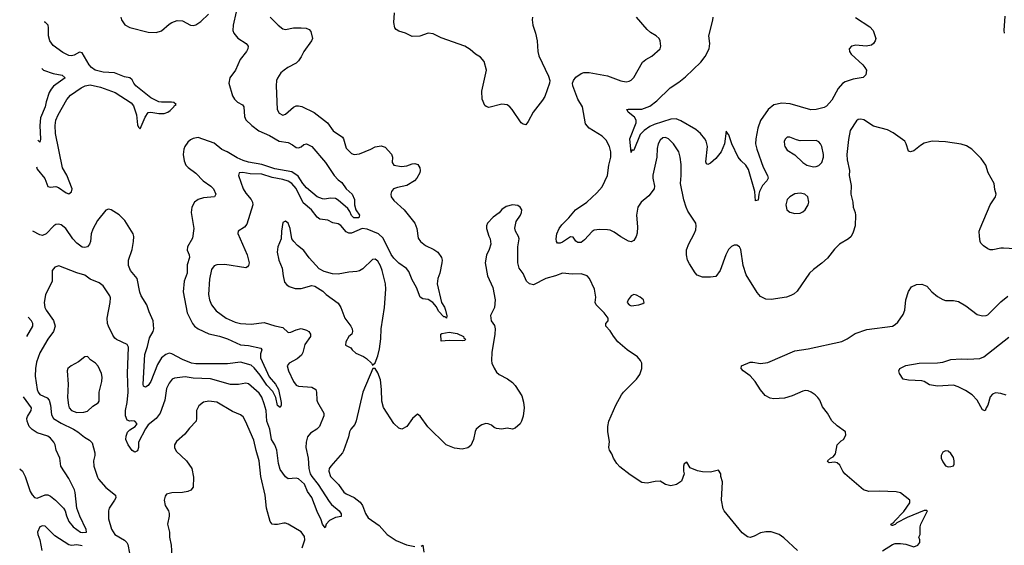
# Model space of a CAD drawing. Header units: inches. Extents: x 2293880 to 2522759, y 823965 to 1006879.
# Tile 166 of 256: x 2320237 to 2327696, y 983469 to 987451. Entities that reach past the tile are written whole.
import ezdxf

# ---------------------------------------------------------------- set-up
doc = ezdxf.new("R2010")
doc.units = ezdxf.units.IN
doc.header["$MEASUREMENT"] = 0
doc.layers.add('C3928', color=7, linetype='Continuous')

msp = doc.modelspace()

# ---------------------------------------------------------------- linework, layer by layer
at = {"layer": 'C3928', "color": 5}
for points, elevation in [([(2321877.6, 987510), (2321853, 987410), (2321851.4, 987370), (2321858.5, 987350), (2321890, 987310.3), (2321953.4, 987270), (2321966.7, 987250), (2321964.7, 987230), (2321954.4, 987210), (2321907.6, 987150), (2321871.8, 987068.2), (2321827.6, 987010), (2321821.5, 986970), (2321850, 986874), (2321864, 986850), (2321887.8, 986827.8), (2321925.2, 986805.2), (2321935.6, 986790), (2321938.8, 986718.8), (2321950, 986692.4), (2321994.7, 986650), (2322048.2, 986608.2), (2322130, 986575), (2322202, 986530), (2322270, 986519.9), (2322303.4, 986503.4), (2322330, 986483.9), (2322350, 986480.2), (2322370, 986488.8), (2322390, 986505.3), (2322410, 986511.5), (2322450, 986491.6), (2322553.7, 986370), (2322619.5, 986270), (2322650, 986236.9), (2322678, 986218), (2322709.1, 986170), (2322755.5, 986130), (2322772.7, 986090), (2322773.4, 986050), (2322782, 986010), (2322810.5, 985969.5), (2322806.8, 985950), (2322767.7, 985950), (2322750, 985967.7), (2322737.6, 985997.6), (2322721.6, 986021.6), (2322650, 986085.1), (2322630, 986097.3), (2322590, 986099.8), (2322547.9, 986092.1), (2322530, 986093.8), (2322490, 986109.8), (2322410, 986176.7), (2322382.3, 986210), (2322345.8, 986265.8), (2322297.7, 986297.7), (2322170, 986322.1), (2322070, 986353.5), (2321970, 986371.6), (2321930, 986383.4), (2321883.6, 986403.6), (2321808.4, 986450), (2321768.4, 986468.4), (2321710, 986515.2), (2321590, 986558.5), (2321550, 986552), (2321530, 986540.3), (2321510, 986522.3), (2321488.3, 986490), (2321480.2, 986470), (2321475.5, 986430), (2321482.2, 986382.2), (2321496.5, 986350), (2321512, 986332), (2321570, 986287.9), (2321625.8, 986230), (2321685.3, 986190), (2321704.9, 986170), (2321721.6, 986130), (2321711.3, 986110), (2321630, 986101.1), (2321590, 986089), (2321560.2, 986070), (2321539.7, 986030), (2321536.9, 985990), (2321556.9, 985870), (2321544.9, 985795.1), (2321506.8, 985730), (2321505.8, 985705.8), (2321520.3, 985670), (2321523.1, 985650), (2321505.1, 985594.9), (2321504.5, 985530), (2321483.8, 985470), (2321474.8, 985390), (2321506.4, 985230), (2321545.5, 985150), (2321561.2, 985130), (2321590, 985110.2), (2321670, 985070.9), (2321750, 985053.4), (2321810, 985034.6), (2321910, 984987.7), (2321970, 984983.6), (2322063.1, 984963.1), (2322072, 984950), (2322059.8, 984920.2), (2322060.4, 984890), (2322126.3, 984746.3), (2322173.4, 984690), (2322197.8, 984650), (2322216.9, 984550), (2322216.9, 984530), (2322210, 984512.7), (2322190, 984529.6), (2322176.9, 984590), (2322155.2, 984635.2), (2322110, 984683.4), (2322058.6, 984758.6), (2322013.8, 984813.8), (2321990, 984833.3), (2321910, 984856.1), (2321810, 984843.4), (2321570, 984843.6), (2321538.4, 984850), (2321470, 984875.7), (2321390, 984921), (2321370, 984924.6), (2321344.3, 984915.7), (2321310, 984888.4), (2321280.2, 984839.8), (2321229.1, 984710), (2321210, 984681), (2321190, 984666.6), (2321175.3, 984675.3), (2321171.1, 984691.1), (2321184.8, 984915.2), (2321205.2, 984974.8), (2321219.6, 985040.4), (2321248.9, 985090), (2321252.5, 985110), (2321248.7, 985168.7), (2321217.3, 985237.3), (2321199.5, 985290), (2321158.2, 985358.2), (2321146.4, 985386.4), (2321127.6, 985490), (2321076, 985550), (2321059.9, 985590), (2321062.2, 985630), (2321087.9, 985710), (2321099.8, 985770), (2321101.2, 985810), (2321096.5, 985830), (2321032.3, 985930), (2320990, 985972.9), (2320930, 986009.7), (2320910, 986015.6), (2320890, 986009.6), (2320827, 985930), (2320790, 985863.7), (2320778.9, 985830), (2320773.8, 985770), (2320766.7, 985750), (2320750, 985731.6), (2320730, 985724.4), (2320710, 985728.4), (2320670, 985757.4), (2320639.2, 985790), (2320586.6, 985870), (2320550, 985897.6), (2320530, 985902), (2320510, 985898.7), (2320494.4, 985890), (2320438, 985830), (2320410, 985816.4), (2320390, 985820.8), (2320336.3, 985850), (2320336.1, 985850.2)], 320), ([(2322135.5, 987470), (2322194.9, 987410), (2322230, 987382), (2322250, 987378), (2322310, 987389), (2322370, 987390.3), (2322406.6, 987386.6), (2322430, 987376.3), (2322442.5, 987362.5), (2322455.5, 987310), (2322448.2, 987290), (2322389.3, 987210.7), (2322370.2, 987170), (2322350, 987139.7), (2322330, 987121.7), (2322267.7, 987090), (2322239.1, 987070), (2322216.3, 987050), (2322190.4, 987009.6), (2322183, 986990), (2322180.4, 986950), (2322186.4, 986770), (2322202.9, 986742.9), (2322230, 986728.2), (2322250, 986736.3), (2322310.9, 986789.1), (2322330, 986798), (2322350, 986799.5), (2322374.5, 986794.5), (2322468.2, 986748.2), (2322569.3, 986669.3), (2322610.4, 986610), (2322681.2, 986561.2), (2322690.3, 986550), (2322710, 986477.3), (2322750, 986437.1), (2322770.4, 986430.4), (2322810, 986435.3), (2322897.2, 986470), (2322930, 986488.5), (2322976.4, 986496.4), (2323004.4, 986484.4), (2323053, 986433), (2323061.6, 986410), (2323059.1, 986370), (2323071.3, 986350), (2323130, 986339.5), (2323170, 986344.2), (2323210, 986360.5), (2323230, 986363), (2323253.5, 986353.5), (2323267.7, 986330), (2323270.4, 986309.6), (2323267.7, 986290), (2323244.4, 986250), (2323226.7, 986230), (2323170, 986195.1), (2323099.2, 986180.8), (2323068, 986170), (2323052.2, 986150), (2323048.8, 986130), (2323052, 986110), (2323070, 986080.4), (2323150.2, 986010.2), (2323230.2, 985910), (2323246.4, 985870), (2323256.7, 985796.7), (2323272.3, 985770), (2323310, 985739.7), (2323373.4, 985710), (2323404.9, 985690), (2323432.7, 985650), (2323436.4, 985630), (2323434, 985610), (2323419.5, 985530), (2323404.4, 985490), (2323400.4, 985450), (2323432, 985310), (2323454.7, 985274.7), (2323462.8, 985250), (2323472, 985208), (2323470.5, 985189.5), (2323460.4, 985200.4), (2323450, 985201.3), (2323410, 985243.5), (2323395, 985275), (2323366.6, 985310), (2323330, 985331.9), (2323290, 985336.3), (2323270, 985349.4), (2323242.1, 985422.1), (2323210, 985479.6), (2323184.2, 985544.2), (2323166.1, 985566.1), (2323110, 985605.6), (2323070, 985644.8), (2323050, 985673.3), (2322990, 985795), (2322954.3, 985830), (2322870, 985863.6), (2322830, 985870.3), (2322750, 985834.2), (2322730, 985833.1), (2322710, 985844.4), (2322670, 985892.6), (2322650, 985905.4), (2322610, 985912.1), (2322570, 985931.7), (2322510, 985941.4), (2322490, 985955.3), (2322446.2, 986010), (2322385, 986065), (2322330, 986171.8), (2322297.9, 986210), (2322270, 986228), (2322230, 986240.7), (2322150, 986256), (2322070, 986281.2), (2321983.4, 986283.4), (2321926.3, 986293.7), (2321899.1, 986290), (2321894, 986270), (2321929.3, 986170), (2321950, 986136.9), (2321990.3, 986090), (2322000.9, 986070), (2322003.6, 986050), (2321957.6, 985902.4), (2321939.3, 985880.7), (2321890.8, 985850), (2321888.1, 985831.9), (2321958.8, 985670), (2321974.7, 985610), (2321971.3, 985590), (2321962.2, 985577.8), (2321950, 985571.1), (2321790, 985597.7), (2321730, 985595.1), (2321710, 985586.3), (2321690, 985559.3), (2321675.2, 985484.8), (2321668, 985370), (2321673.8, 985330), (2321690.3, 985290), (2321726.4, 985246.4), (2321802, 985190), (2321870, 985159.2), (2321910, 985149.1), (2321990, 985144.4), (2322090, 985156.3), (2322170, 985131), (2322230, 985119.6), (2322270, 985081.6), (2322290, 985083.1), (2322330, 985101.5), (2322370, 985111.5), (2322410, 985100.2), (2322428.3, 985088.3), (2322440.9, 985070), (2322439, 985050), (2322395.9, 984990), (2322382.2, 984930), (2322371.2, 984908.8), (2322338.7, 984881.3), (2322279.3, 984850), (2322263.1, 984830), (2322273.1, 984790), (2322310, 984710.5), (2322330, 984683.7), (2322350, 984674.9), (2322450, 984667), (2322479.3, 984650), (2322486, 984630), (2322488.1, 984570), (2322493.4, 984553.4), (2322539.6, 984470), (2322539.6, 984450), (2322509, 984370), (2322488.7, 984350), (2322440.7, 984319.3), (2322417.7, 984290), (2322408.2, 984251.8), (2322404.7, 984210), (2322423.2, 984130), (2322426.9, 984050), (2322437.2, 984010), (2322449.3, 983989.3), (2322499, 983930), (2322581.1, 983801.1), (2322599.4, 983779.4), (2322657.6, 983730), (2322673.3, 983706.7), (2322673, 983687), (2322630, 983679.3), (2322583.4, 983656.6), (2322558.3, 983630), (2322550, 983602), (2322530, 983629.3), (2322521.1, 983661.1), (2322490, 983725.4), (2322450.9, 983830.9), (2322417.9, 983877.9), (2322393.5, 983933.5), (2322350, 983972.4), (2322330, 983977.6), (2322270, 983973.2), (2322250, 983987), (2322210, 984043.8), (2322196.2, 984090), (2322186, 984190), (2322170.4, 984230), (2322145.5, 984270), (2322131.6, 984350), (2322109.1, 984410), (2322104.4, 984490), (2322090, 984541.3), (2322070, 984592.6), (2322050, 984622), (2321970, 984693.3), (2321950, 984697.7), (2321893.5, 984686.5), (2321833.6, 984686.4), (2321681.2, 984730), (2321550, 984736.4), (2321490, 984744.4), (2321410, 984736.4), (2321391.3, 984728.7), (2321370, 984698.4), (2321350, 984657), (2321335.9, 984570), (2321300.2, 984470), (2321269.5, 984430.5), (2321210, 984381), (2321189.5, 984350.5), (2321137, 984250), (2321137, 984210), (2321130, 984186), (2321110, 984175.1), (2321090, 984187.3), (2321057.3, 984230), (2321042, 984270), (2321044, 984296), (2321054.1, 984325.9), (2321070, 984343.7), (2321110.9, 984370), (2321126.6, 984390), (2321109, 984410), (2321086.8, 984413.2), (2321070, 984409.6), (2321050, 984416.9), (2321037.8, 984450), (2321038.1, 984490), (2321051.8, 984550), (2321058.1, 984630), (2321052.5, 984770), (2321062.2, 984970), (2321050, 984991.7), (2320970, 985028.2), (2320958, 985038), (2320941.3, 985061.3), (2320908.9, 985130), (2320902.5, 985150), (2320899.4, 985190), (2320923.1, 985310), (2320924.4, 985344.4), (2320919.8, 985359.8), (2320870, 985435.6), (2320837.8, 985457.8), (2320770, 985484.7), (2320730, 985516.9), (2320670, 985532.8), (2320534, 985586), (2320502.6, 985577.4), (2320483.8, 985550), (2320483.1, 985470), (2320432.1, 985367.9), (2320422.6, 985310), (2320427.9, 985272.1), (2320436.5, 985250), (2320493.4, 985173.4), (2320504.6, 985130), (2320492, 985090), (2320448.9, 985031.1), (2320390, 984926.9), (2320363.2, 984856.8), (2320355.9, 984810), (2320354.6, 984750), (2320368.2, 984650), (2320376.3, 984630), (2320390, 984612.4), (2320445.5, 984585.5), (2320458.9, 984570), (2320470.7, 984530), (2320478, 984458), (2320493.8, 984430), (2320550, 984394.5), (2320644.9, 984350), (2320677, 984330), (2320727.6, 984287.6), (2320766.4, 984266.4), (2320785.5, 984245.5), (2320806.3, 984170), (2320806.5, 984150), (2320796.9, 984110), (2320798.3, 984070), (2320826.2, 983986.2), (2320834, 983970), (2320888.1, 983908.1), (2320961.3, 983850), (2320964.2, 983830), (2320956.1, 983810), (2320914.9, 983750), (2320908.9, 983730), (2320910.3, 983670), (2320932, 983592), (2320958, 983550), (2321030, 983506.9), (2321049, 983490), (2321056.4, 983476.4), (2321069.1, 983410)], 340), ([(2321002.3, 987470), (2321008.9, 987450), (2321033.6, 987413.6), (2321070, 987391.8), (2321210, 987357.6), (2321270, 987353.6), (2321310, 987366.5), (2321370, 987418.3), (2321390.5, 987430.5), (2321430, 987444.2), (2321470, 987441.6), (2321530.4, 987410.4), (2321550, 987408.5), (2321570, 987413.7), (2321610, 987437.4), (2321667.9, 987492.1)], 320), ([(2324120.4, 987470), (2324118.7, 987450), (2324123.6, 987410), (2324144.2, 987350), (2324156.9, 987290), (2324162, 987210), (2324170, 987178), (2324244, 987024), (2324252, 986990), (2324250.3, 986970), (2324214.9, 986870), (2324198.6, 986841.4), (2324126.4, 986750), (2324090, 986679), (2324070, 986655.3), (2324050, 986659), (2324035.3, 986670), (2323967.6, 986770), (2323950, 986792), (2323930, 986806.6), (2323890, 986812.3), (2323790, 986787.3), (2323770, 986792.7), (2323761, 986801), (2323740.7, 986850), (2323738.7, 986910), (2323772.4, 987070), (2323754.7, 987134.7), (2323727.7, 987167.7), (2323690, 987189.6), (2323650, 987224.5), (2323610, 987251.8), (2323430, 987314.5), (2323370, 987343.6), (2323330, 987349.7), (2323267.2, 987327.2), (2323210, 987324.5), (2323159, 987350), (2323110, 987364.4), (2323090, 987377.6), (2323078.7, 987390), (2323071.2, 987430), (2323077.4, 987502.6)], 340), ([(2327775.3, 985715.3), (2327690, 985721.2), (2327670, 985720.8), (2327610, 985707.3), (2327588.4, 985708.4), (2327570, 985715.1), (2327538, 985738), (2327518.9, 985758.9), (2327512, 985772), (2327507, 985810), (2327506.6, 985850), (2327511.8, 985870), (2327589.4, 986050), (2327629.2, 986110), (2327634, 986130), (2327623.7, 986163.7), (2327618, 986210), (2327574.5, 986290), (2327557, 986350), (2327520.5, 986400.5), (2327449.3, 986470), (2327410, 986496.2), (2327370, 986507.3), (2327250, 986526), (2327150, 986532), (2327090, 986515.1), (2327061.7, 986498.3), (2327010, 986457.2), (2326986, 986450), (2326970, 986455.3), (2326952.7, 986510), (2326941.2, 986530), (2326853.2, 986593.2), (2326810, 986616.9), (2326705.1, 986645.1), (2326632.7, 986692.7), (2326610, 986698.4), (2326590, 986694.5), (2326575.8, 986684.2), (2326528.8, 986611.2), (2326516.1, 986543.9), (2326503.8, 986430), (2326506, 986390), (2326522, 986310), (2326520.5, 986270), (2326534.6, 986194.6), (2326533.4, 986130), (2326548.3, 986068.3), (2326552, 986030), (2326566.4, 985990), (2326568.4, 985970), (2326566, 985890), (2326550, 985842), (2326534.8, 985810), (2326516, 985790), (2326448.1, 985751.9), (2326410, 985712.7), (2326355.9, 985644.1), (2326313.9, 985606.1), (2326250, 985559.6), (2326219.3, 985530), (2326126.4, 985393.6), (2326105.1, 985374.9), (2326079.1, 985360.9), (2326044.7, 985350), (2325930, 985332.6), (2325890, 985334), (2325850, 985354.7), (2325824.5, 985384.5), (2325739.4, 985519.4), (2325716.8, 985590), (2325700.5, 985710), (2325690, 985729.3), (2325670, 985742), (2325650, 985742), (2325630, 985733.6), (2325606.7, 985710), (2325586, 985670), (2325543, 985550), (2325510, 985506.6), (2325470, 985500.7), (2325410, 985501.6), (2325370, 985515.6), (2325353, 985533), (2325310, 985600.9), (2325296.9, 985630), (2325287.6, 985670), (2325287.7, 985707.7), (2325305.6, 985754.4), (2325347.6, 985830), (2325359.4, 985860.6), (2325362.4, 985890), (2325358.7, 985910), (2325299.6, 985999.6), (2325285.1, 986030), (2325267.6, 986087.6), (2325243.5, 986210), (2325248.4, 986270), (2325246.7, 986353.3), (2325240.4, 986410), (2325230, 986449.2), (2325190, 986511.5), (2325151.6, 986550), (2325130, 986559.1), (2325110, 986556.4), (2325090, 986539.5), (2325074, 986510), (2325065.1, 986474.9), (2325064.4, 986410), (2325033.7, 986273.7), (2325033, 986250), (2325045.5, 986190), (2325043, 986170), (2325002.3, 986117.7), (2324944.9, 986070), (2324919.6, 986030), (2324910.2, 985970), (2324917.2, 985882.8), (2324914.2, 985834.2), (2324907.7, 985810), (2324890, 985779), (2324870, 985769), (2324850, 985774), (2324790, 985805.2), (2324741.3, 985841.3), (2324710, 985855.6), (2324690, 985860.5), (2324630, 985863), (2324590, 985855.8), (2324572.7, 985847.3), (2324516.1, 985783.9), (2324490, 985762.6), (2324464.2, 985764.2), (2324450, 985774), (2324430, 985803.7), (2324410, 985807.3), (2324350, 985766), (2324330, 985757.4), (2324310, 985758), (2324303.5, 985770), (2324301.7, 985790), (2324305.4, 985830), (2324324, 985870), (2324343.4, 985896.6), (2324397.3, 985950), (2324446.3, 986010), (2324532.3, 986067.7), (2324610, 986138.5), (2324650, 986184.2), (2324690.6, 986270), (2324699.3, 986350), (2324715.1, 986410), (2324713.8, 986450), (2324703.8, 986490), (2324679.9, 986539.9), (2324649.8, 986569.8), (2324549.9, 986629.9), (2324523.4, 986663.4), (2324499.2, 986790), (2324466.3, 986850), (2324426.6, 986950), (2324424.5, 986970), (2324432, 986990), (2324450, 987016.3), (2324490, 987044.4), (2324510, 987050.4), (2324550, 987050.4), (2324690, 987025.2), (2324790, 986987.2), (2324830, 986981.6), (2324854.9, 986985.1), (2324870, 986993.4), (2324890, 987014), (2324956, 987130), (2324979, 987150), (2325025.4, 987174.6), (2325088.7, 987230), (2325094, 987250), (2325089.2, 987290), (2325081.2, 987310), (2325059, 987330), (2325014.5, 987354.5), (2324990, 987378), (2324909.5, 987470)], 340), ([(2326567.6, 987467.6), (2326677.8, 987397.8), (2326701.6, 987370), (2326722.4, 987310), (2326718.7, 987290), (2326704, 987270), (2326690, 987259.5), (2326650, 987251.6), (2326570, 987258.4), (2326550, 987254.5), (2326538, 987250), (2326521, 987230), (2326522.8, 987210), (2326534.8, 987190), (2326624.9, 987110), (2326639.1, 987090), (2326650.7, 987070), (2326647.3, 987032.7), (2326625.5, 987014.5), (2326550, 987000.5), (2326490, 986979.7), (2326470, 986968.2), (2326436.9, 986930), (2326390, 986841.6), (2326350, 986797), (2326330, 986785.1), (2326270.2, 986769.8), (2326230, 986769), (2326072.7, 986812.7), (2326010, 986819.4), (2325950, 986805.3), (2325907.8, 986772.2), (2325850, 986687.3), (2325828.5, 986630), (2325812.6, 986550), (2325812.1, 986510), (2325822.2, 986470), (2325870, 986333), (2325901.3, 986270), (2325906.7, 986250), (2325895.8, 986230), (2325865, 986195), (2325842.4, 986150), (2325835.3, 986130), (2325830, 986084), (2325810, 986079), (2325807.1, 986150), (2325757.2, 986317.2), (2325736.8, 986350), (2325701.5, 986381.5), (2325678.6, 986410), (2325632.6, 986510), (2325610, 986579), (2325603.2, 986583.2), (2325590, 986608), (2325576.4, 986510), (2325551.5, 986450), (2325510, 986399.7), (2325470, 986365.6), (2325450, 986355.1), (2325440.5, 986360.5), (2325434, 986374), (2325447.6, 986490), (2325438, 986530), (2325427.4, 986550), (2325394, 986590), (2325358.3, 986618.3), (2325245.4, 986685.4), (2325210, 986699.8), (2325170, 986696.7), (2325042.6, 986657.4), (2325010, 986641.8), (2324967.5, 986612.5), (2324937.5, 986582.5), (2324890, 986462.7), (2324881.2, 986461.2), (2324874, 986466), (2324870, 986446), (2324858.6, 986550), (2324906.4, 986670), (2324907.3, 986690), (2324894, 986714), (2324846, 986750), (2324842.5, 986762.5), (2324834, 986770), (2324846.2, 986773.8), (2324950, 986773.4), (2325010, 986796.5), (2325062.9, 986837.1), (2325164.1, 986935.9), (2325230, 986979.2), (2325280.8, 987019.2), (2325397.2, 987130), (2325430, 987171.6), (2325459.1, 987230), (2325464, 987270), (2325456.8, 987330), (2325487.6, 987447.6), (2325489.7, 987469.7)], 320), ([(2327698, 987350), (2327695.1, 987370), (2327702.3, 987477.8)], 320), ([(2320362.9, 986337.7), (2320370, 986319.8), (2320427.3, 986247.3), (2320450, 986186.6), (2320470, 986181.4), (2320510, 986186.6), (2320530, 986180.7), (2320590, 986140.2), (2320610, 986133), (2320630, 986146.6), (2320633.2, 986170), (2320594.1, 986274.1), (2320561.2, 986330), (2320507.9, 986590), (2320506.7, 986650), (2320511.3, 986690), (2320527.6, 986730), (2320593.5, 986846.5), (2320621.2, 986878.8), (2320703.6, 986936.4), (2320731.7, 986950), (2320770, 986957.2), (2320850, 986940.1), (2320959.8, 986899.8), (2321081.5, 986821.5), (2321099.5, 986799.5), (2321122, 986730), (2321130, 986655.3), (2321137.2, 986637.2), (2321150, 986623.7), (2321186.5, 986713.5), (2321210, 986748.5), (2321230, 986752), (2321290, 986740.7), (2321330, 986739.8), (2321359.3, 986750), (2321377.8, 986762.2), (2321404.9, 986790), (2321410, 986802), (2321422, 986810), (2321403.5, 986823.5), (2321386.9, 986826.9), (2321310, 986825.6), (2321290.1, 986830.1), (2321230, 986858.6), (2321115.8, 986950), (2321100.2, 986970), (2321090, 986995.8), (2321070.5, 987010), (2321030, 987018.6), (2320954, 987050), (2320870, 987053), (2320809.2, 987070), (2320780.5, 987090), (2320762.6, 987110), (2320710, 987200.3), (2320690, 987204.9), (2320650, 987182.4), (2320630, 987177.3), (2320610, 987179), (2320562.3, 987202.3), (2320490, 987256.9), (2320464.4, 987290), (2320455.6, 987330), (2320455.9, 987390), (2320451.8, 987410), (2320430, 987433.5), (2320423.3, 987432.9)], 280), ([(2320404, 987082.2), (2320417.3, 987070), (2320490, 987043.7), (2320558.8, 987030), (2320581.6, 987010), (2320492.4, 986947.6), (2320474.5, 986925.5), (2320461.2, 986898.8), (2320437.7, 986830), (2320429.4, 986790), (2320393.3, 986706.7), (2320389.5, 986649.5), (2320393.9, 986546.1), (2320390, 986524.5), (2320377.4, 986537.4), (2320374, 986537.9)], 260), ([(2326129.7, 983429.7), (2326025.3, 983525.3), (2325990, 983551.8), (2325930, 983571.8), (2325890, 983571.6), (2325850, 983562.9), (2325801.7, 983538.3), (2325770, 983529.5), (2325750, 983534.5), (2325710, 983563.6), (2325574, 983730), (2325566.1, 983746.1), (2325553.6, 983810), (2325561.2, 983950), (2325548.7, 983990), (2325548, 984010), (2325530, 984038), (2325470, 984024), (2325410, 984025.2), (2325372.5, 984032.5), (2325315.3, 984055.3), (2325290, 984098), (2325270, 984086), (2325264.7, 984070), (2325264.7, 984030), (2325271.3, 984010), (2325250, 983955.3), (2325212, 983930), (2325170, 983919.3), (2325130, 983929.2), (2325090, 983954), (2325050, 983953.2), (2324990, 983939), (2324950, 983944), (2324862, 984002), (2324783.9, 984063.9), (2324759.3, 984090), (2324736, 984130), (2324723.2, 984163.2), (2324704, 984190), (2324699, 984210), (2324705.2, 984254.8), (2324692.3, 984330), (2324692.3, 984370), (2324700.9, 984410), (2324752.3, 984530), (2324796.2, 984610), (2324810, 984630.5), (2324910, 984727.3), (2324935.6, 984764.4), (2324949.5, 984810), (2324949.3, 984850), (2324939.3, 984870), (2324916.1, 984896.1), (2324839, 984950), (2324769.2, 985010), (2324734.2, 985054.2), (2324710, 985095.3), (2324678, 985130), (2324678, 985150), (2324694, 985170), (2324694, 985190), (2324664, 985230), (2324602.7, 985290), (2324597.2, 985310), (2324602, 985350), (2324591.5, 985410), (2324553, 985490), (2324534.5, 985510), (2324490, 985526.9), (2324422.4, 985522.4), (2324350, 985531.1), (2324296, 985510), (2324222, 985490), (2324130, 985443.1), (2324098, 985450), (2324076.3, 985470), (2324049.7, 985529.7), (2324020.5, 985570), (2324009.6, 985610.4), (2324011.3, 985730), (2324021.1, 985790), (2324016.3, 985810), (2323993.6, 985850), (2323987.5, 985872.5), (2323998.4, 985921.6), (2324030, 985971), (2324038.4, 985990), (2324040.9, 986010), (2324029.2, 986030), (2324010, 986043.7), (2323970.6, 986049.4), (2323923, 986037), (2323890, 986014), (2323870, 985988.7), (2323823.5, 985956.5), (2323780.7, 985910), (2323773.4, 985890), (2323773.4, 985870), (2323790, 985812), (2323800.7, 985790), (2323804.9, 985750), (2323794, 985710), (2323772.5, 985667.5), (2323762.4, 985610), (2323779.5, 985510), (2323821.7, 985421.7), (2323839.5, 985330), (2323833, 985270), (2323803, 985210), (2323808.2, 985170), (2323833.5, 985133.5), (2323839.5, 985110), (2323837, 985070), (2323812.9, 984930), (2323810.3, 984870.3), (2323813.7, 984850), (2323830, 984810.8), (2323850, 984780.7), (2323870, 984763), (2323931, 984730), (2323970, 984702.8), (2323990, 984681), (2324040.5, 984600.5), (2324054.4, 984554.4), (2324058.4, 984510), (2324050, 984448), (2324039.1, 984410), (2324027.3, 984390), (2323990, 984357.2), (2323970, 984349.3), (2323930, 984357.2), (2323889.1, 984349.1), (2323850, 984353.2), (2323830, 984361.2), (2323810, 984379.3), (2323786, 984390), (2323768.2, 984391.8), (2323738.5, 984381.5), (2323724.9, 984375.1), (2323696, 984350), (2323687.9, 984332.1), (2323674.8, 984270), (2323654.9, 984225.1), (2323632.4, 984207.6), (2323590, 984197), (2323530, 984204.7), (2323466.6, 984230), (2323327.5, 984367.5), (2323270, 984448.7), (2323250, 984462), (2323211.3, 984430), (2323170, 984369.2), (2323130.5, 984349.5), (2323110, 984356), (2323070, 984393.2), (2322993.7, 984513.7), (2322981.3, 984561.3), (2322978.3, 984650), (2322970, 984722), (2322950, 984775.3), (2322930, 984808.7), (2322911.6, 984808.4), (2322835.8, 984630), (2322786.9, 984413.1), (2322775.1, 984384.9), (2322746.4, 984350), (2322736.4, 984330), (2322728.7, 984290), (2322690, 984185.2), (2322682.4, 984170), (2322592.7, 984070), (2322581.1, 984050), (2322579, 984030), (2322590.2, 983990.2), (2322652.7, 983930), (2322691.4, 983871.4), (2322710, 983858), (2322771.8, 983831.8), (2322815.8, 983795.8), (2322834.9, 983770), (2322857.4, 983710), (2322876.9, 983676.9), (2322960, 983620), (2323021.1, 983550), (2323090, 983505.2), (2323167.2, 983472.8), (2323230, 983460.7)], 360), ([(2326773.1, 983426.9), (2326850, 983476.3), (2326870, 983484), (2326910, 983482.8), (2326950, 983477.3), (2327010, 983458.8), (2327042, 983470), (2327055.3, 983490), (2327055.3, 983510), (2327049, 983530), (2327058, 983550), (2327059, 983610), (2327064, 983630), (2327114, 983730), (2327110, 983734), (2327090, 983734), (2326960.7, 983679.3), (2326881.7, 983638.3), (2326870, 983628), (2326850, 983619.3), (2326840.2, 983620.2), (2326837.2, 983630), (2326858, 983642), (2326860.9, 983650), (2326933.9, 983726.1), (2326979.3, 983790), (2326979, 983810), (2326910, 983866.6), (2326875.4, 983875.4), (2326750, 983879.8), (2326670, 983876.3), (2326630, 983889.7), (2326487, 984010), (2326471.8, 984030), (2326450, 984075.3), (2326430, 984095.3), (2326410, 984099), (2326370, 984095.3), (2326361.2, 984101.2), (2326355.3, 984110), (2326378, 984130), (2326400.2, 984139.8), (2326417.5, 984162.5), (2326429.6, 984230.4), (2326460.2, 984259.8), (2326478, 984270), (2326495.3, 984304.7), (2326494, 984330), (2326430, 984375.1), (2326390, 984413.2), (2326356.9, 984470), (2326319.4, 984519.4), (2326298.7, 984570), (2326283.6, 984590), (2326262.9, 984610), (2326232, 984630), (2326210, 984639.1), (2326190, 984641.1), (2326170, 984637.7), (2326090, 984602), (2326030, 984583), (2325950, 984579.6), (2325923, 984583), (2325884.2, 984604.2), (2325847.9, 984647.9), (2325809.4, 984710), (2325770, 984752.3), (2325717.2, 984790), (2325702, 984810), (2325706, 984830), (2325770, 984855.5), (2325790, 984856.4), (2325850, 984846.4), (2325905.6, 984854.4), (2326110, 984943.8), (2326210, 984958.7), (2326466.1, 985013.9), (2326506.3, 985033.7), (2326567.3, 985072.7), (2326654.6, 985105.4), (2326850, 985130.3), (2326870, 985141.1), (2326890, 985159.5), (2326930, 985217.6), (2326942.5, 985250), (2326950.9, 985330), (2326970, 985391), (2326993.6, 985426.4), (2327030, 985445.5), (2327070, 985448.2), (2327110, 985433), (2327147.7, 985390), (2327190, 985353.4), (2327230, 985330.7), (2327250, 985324), (2327310, 985323), (2327350, 985315.5), (2327404.6, 985284.6), (2327490, 985217.1), (2327530, 985208.2), (2327558, 985210), (2327570, 985214.8), (2327670, 985313.7), (2327722.9, 985357.1)], 340), ([(2320292, 985051.2), (2320335.5, 985130), (2320336.6, 985150), (2320325.8, 985170), (2320300, 985196.5)], 320), ([(2327710, 984606.5), (2327670, 984619.4), (2327630, 984623.5), (2327605.7, 984614.3), (2327590, 984594.5), (2327570.3, 984529.7), (2327557.3, 984510), (2327550, 984488), (2327530, 984495.3), (2327490, 984569.3), (2327451.8, 984610), (2327402.3, 984642.3), (2327346.6, 984670), (2327310, 984683.1), (2327190, 984674), (2327130, 984686), (2327090, 984709.3), (2327070, 984715.1), (2326970, 984720.9), (2326930, 984729.2), (2326900.9, 984770), (2326896, 984790), (2326903.7, 984810), (2326950, 984832.4), (2327050, 984848.2), (2327190, 984851.4), (2327230, 984858), (2327290, 984875.8), (2327370, 984883.1), (2327418.4, 984878.4), (2327510, 984884.2), (2327541.8, 984898.2), (2327730, 985047.2)], 320), ([(2320236.7, 984048.9), (2320257.6, 984030), (2320279, 983990), (2320316.7, 983876.7), (2320330, 983852.8), (2320350, 983832.6), (2320370, 983826.6), (2320430, 983852.8), (2320450, 983850.7), (2320470, 983840.9), (2320508.3, 983810), (2320569.3, 983750), (2320581, 983730), (2320591.3, 983691.3), (2320609, 983650), (2320641.8, 983610), (2320696.9, 983570), (2320714.8, 983565.2), (2320742, 983570), (2320740.3, 983590), (2320692.4, 983690), (2320670, 983751.3), (2320657.4, 983870), (2320651.5, 983890), (2320610, 983975.8), (2320549.2, 984070), (2320539.7, 984130), (2320513.6, 984190), (2320504.5, 984230), (2320494.2, 984250), (2320470, 984280.2), (2320450, 984296.8), (2320370, 984322), (2320330, 984345.6), (2320309.4, 984370), (2320293.4, 984410), (2320291, 984430), (2320295, 984445), (2320324.8, 984490), (2320325, 984510), (2320266.8, 984594.2)], 320), ([(2322376.8, 983450), (2322396.4, 983510), (2322394.8, 983534.8), (2322370, 983571.6), (2322270, 983629.6), (2322250, 983637), (2322236.6, 983636.6), (2322190, 983626), (2322166.2, 983626.2), (2322149.7, 983629.7), (2322134.5, 983650), (2322105.6, 983750), (2322097.6, 983850), (2322064.7, 983990), (2322049.7, 984110), (2322027, 984187), (2322010, 984266), (2321948.4, 984410), (2321930, 984441.6), (2321910, 984457.7), (2321850, 984483.9), (2321730, 984553.5), (2321670, 984562.3), (2321630, 984553.5), (2321593.9, 984526.1), (2321576.1, 984490), (2321577.4, 984430), (2321573.1, 984410), (2321523, 984357), (2321488.3, 984311.7), (2321424.8, 984255.2), (2321410.3, 984230), (2321408.5, 984210), (2321421.2, 984181.2), (2321501.6, 984110), (2321541.1, 984050), (2321553.7, 983986.3), (2321550.7, 983910), (2321532.2, 983887.8), (2321510, 983877), (2321470, 983869.7), (2321390, 983867), (2321350, 983856), (2321338.5, 983841.5), (2321330.6, 983810), (2321339.3, 983770), (2321363, 983730), (2321368.2, 983710), (2321368.2, 983690), (2321355.5, 983630), (2321370.5, 983570), (2321370.5, 983530), (2321385.5, 983470), (2321392.4, 983350)], 360), ([(2320710, 983466), (2320670, 983472.1), (2320630, 983467.1), (2320610, 983472.7), (2320501.7, 983541.7), (2320430, 983614.5), (2320410, 983616), (2320390, 983608.7), (2320370.8, 983570), (2320374, 983550), (2320390.3, 983510.3), (2320404, 983430)], 340), ([(2323278, 983462), (2323290, 983471.3), (2323298, 983418)], 360)]:
    msp.add_lwpolyline(points, dxfattribs=dict(at, elevation=elevation))
for points, elevation in [([(2326070, 986562.4), (2326050, 986560.7), (2326038, 986550), (2326029, 986530), (2326030, 986502), (2326032.2, 986490), (2326050, 986463.1), (2326110, 986426.7), (2326170, 986368.7), (2326199.1, 986350), (2326250, 986336), (2326270, 986338), (2326290, 986347), (2326313.6, 986370), (2326326.9, 986410), (2326326.9, 986430), (2326312.6, 986490), (2326304.2, 986510), (2326290, 986527.3), (2326270, 986535.8), (2326150, 986533.6), (2326120.8, 986540.8)], 340), ([(2326150, 986137.7), (2326109.1, 986130.9), (2326070, 986109.5), (2326050.3, 986089.7), (2326040.3, 986050), (2326048.5, 986010), (2326070, 985993), (2326110, 985983.1), (2326150, 985984.4), (2326170, 985994.9), (2326188.3, 986011.7), (2326211, 986049), (2326214.7, 986070), (2326207, 986110), (2326185.2, 986130)], 340), ([(2322250, 985924), (2322230, 985915.3), (2322219.1, 985850), (2322217.1, 985790), (2322192.2, 985730), (2322187, 985690), (2322201.1, 985630), (2322226.4, 985570), (2322232.4, 985510), (2322243.1, 985463.1), (2322261.7, 985441.7), (2322278.8, 985430), (2322323.9, 985416.1), (2322370, 985415.8), (2322450, 985436.4), (2322471.9, 985431.9), (2322533.7, 985393.7), (2322558.8, 985370), (2322650, 985302.8), (2322670, 985271.3), (2322700.5, 985190), (2322746, 985130), (2322754.9, 985110), (2322758, 985090), (2322753.4, 985070), (2322731.3, 985050), (2322706.8, 985010), (2322706, 984986), (2322746, 984966), (2322756, 984950), (2322783.9, 984923.9), (2322840.4, 984900.4), (2322864.1, 984884.1), (2322902, 984850), (2322910, 984834), (2322930, 984852), (2322950, 984904.7), (2322962.8, 984957.2), (2322972.3, 985032.3), (2322976, 985110), (2323000.5, 985270), (2323010.9, 985409.1), (2323007.4, 985450), (2322981.5, 985550), (2322970, 985586), (2322950, 985620.7), (2322930, 985637), (2322910, 985635.1), (2322837.1, 985562.9), (2322811.5, 985548.5), (2322790, 985543.5), (2322730, 985538.3), (2322650, 985522.3), (2322606, 985526), (2322543.5, 985543.5), (2322504.4, 985564.4), (2322430, 985646.6), (2322390, 985702), (2322340.1, 985740.1), (2322312.3, 985770), (2322299.5, 985790), (2322286, 985870), (2322270, 985908.7)], 360), ([(2324890, 985368.7), (2324870, 985359), (2324846, 985330), (2324838, 985310), (2324854, 985290), (2324870, 985284.7), (2324890, 985286), (2324928.4, 985291.6), (2324958, 985302), (2324968, 985310), (2324962, 985330), (2324938, 985350), (2324910, 985364)], 360), ([(2323590, 985019), (2323490, 985022), (2323430, 985015.3), (2323427.2, 985070), (2323435.1, 985075.1), (2323490, 985084.9), (2323550, 985075), (2323598.4, 985050), (2323600.7, 985040.7), (2323613.4, 985030), (2323610, 985022)], 340), ([(2320750, 984899), (2320730, 984897.2), (2320681.1, 984858.9), (2320626, 984830), (2320601, 984810), (2320597.3, 984790), (2320603.6, 984690), (2320598.2, 984590), (2320605.8, 984530), (2320612.6, 984510), (2320630.3, 984490), (2320670, 984475.8), (2320723.2, 984476.8), (2320750, 984484.9), (2320790, 984522.6), (2320832.1, 984547.9), (2320838.9, 984561.1), (2320838.4, 984630), (2320859.2, 984710), (2320862.6, 984742.6), (2320857.7, 984770), (2320830, 984826.6), (2320810, 984849.5), (2320774, 984874)], 360), ([(2327250, 984184), (2327239.8, 984180.2), (2327230, 984175.3), (2327218.8, 984150), (2327218.8, 984130), (2327230, 984102), (2327250, 984072), (2327270, 984064.7), (2327290, 984066), (2327310, 984071.3), (2327316.6, 984083.4), (2327316.2, 984110), (2327310, 984134), (2327290, 984165.2), (2327270, 984181.2)], 340)]:
    msp.add_lwpolyline(points, close=True, dxfattribs=dict(at, elevation=elevation))

doc.saveas('drawing.dxf')
